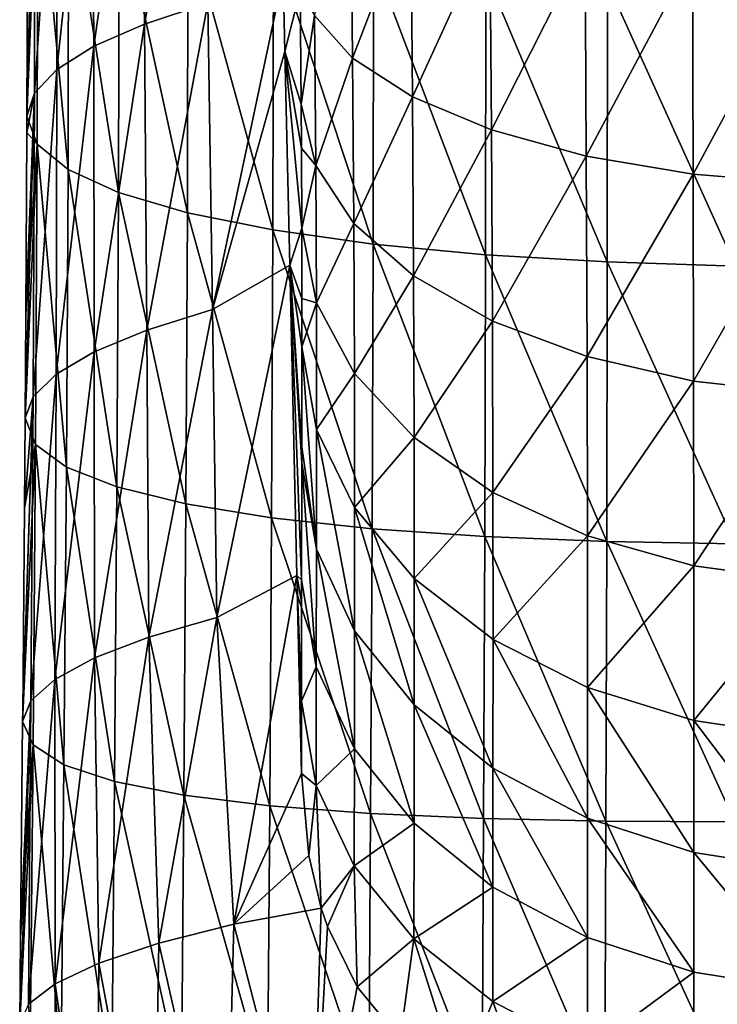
# Model space of a CAD drawing. Header units: millimetres. Extents: x -27 to 27, y -375 to 368.
# Tile 13 of 32: x -25 to -4, y 57 to 85. Entities that reach past the tile are written whole.
import ezdxf

# ---------------------------------------------------------------- set-up
doc = ezdxf.new("R2010")
doc.units = ezdxf.units.MM
doc.header["$LTSCALE"] = 52.148148
for name, color, linetype in [('10', 7, 'CONTINUOUS'), ('12', 7, 'CONTINUOUS'), ('6', 7, 'CONTINUOUS'), ('7', 7, 'CONTINUOUS')]:
    doc.layers.add(name, color=color, linetype=linetype)

msp = doc.modelspace()

# ---------------------------------------------------------------- linework, layer by layer
at = {"layer": '10', "color": 7, "linetype": 'CONTINUOUS', "true_color": 0xa2afbf}
for points in [[(-16.839, 84.196, -6.309), (-16.891, 86.403, -5.563), (-16.395, 85.967, -34.124), (-16.839, 84.196, -6.309)], [(-16.367, 82.675, -32.376), (-16.839, 84.196, -6.309), (-16.395, 85.967, -34.124), (-16.367, 82.675, -32.376)], [(-16.696, 78.008, -8.385), (-16.839, 84.196, -6.309), (-16.349, 79.074, -29.757), (-16.696, 78.008, -8.385)], [(-16.349, 79.074, -29.757), (-16.839, 84.196, -6.309), (-16.359, 81.393, -31.527), (-16.349, 79.074, -29.757)], [(-16.359, 81.393, -31.527), (-16.839, 84.196, -6.309), (-16.367, 82.675, -32.376), (-16.359, 81.393, -31.527)], [(-16.345, 77.041, -27.932), (-16.696, 78.008, -8.385), (-16.349, 79.074, -29.757), (-16.345, 77.041, -27.932)], [(-16.489, 69.005, -11.286), (-16.696, 78.008, -8.385), (-16.353, 68.874, -19.119), (-16.489, 69.005, -11.286)], [(-16.353, 68.874, -19.119), (-16.696, 78.008, -8.385), (-16.347, 72.259, -22.934), (-16.353, 68.874, -19.119)], [(-16.347, 72.259, -22.934), (-16.696, 78.008, -8.385), (-16.346, 72.734, -23.462), (-16.347, 72.259, -22.934)], [(-16.346, 72.734, -23.462), (-16.696, 78.008, -8.385), (-16.344, 75.638, -26.532), (-16.346, 72.734, -23.462)], [(-16.344, 75.638, -26.532), (-16.696, 78.008, -8.385), (-16.345, 77.041, -27.932), (-16.344, 75.638, -26.532)], [(-16.359, 63.258, -13.015), (-16.489, 69.005, -11.286), (-16.357, 65.361, -15.285), (-16.359, 63.258, -13.015)], [(-16.357, 65.361, -15.285), (-16.489, 69.005, -11.286), (-16.354, 68.244, -18.427), (-16.357, 65.361, -15.285)], [(-16.354, 68.244, -18.427), (-16.489, 69.005, -11.286), (-16.353, 68.874, -19.119), (-16.354, 68.244, -18.427)]]:
    msp.add_3dface(points, dxfattribs=at)
at = {"layer": '12', "color": 7, "linetype": 'CONTINUOUS', "true_color": 0xa2afbf}
for points in [[(-14.874, 84.011, -40.422), (-15.977, 85.249, -37.475), (-14.926, 89.127, -42.16), (-14.874, 84.011, -40.422)], [(-13.188, 88.406, -44.984), (-14.874, 84.011, -40.422), (-14.926, 89.127, -42.16), (-13.188, 88.406, -44.984)], [(-13.14, 82.888, -43.097), (-14.874, 84.011, -40.422), (-13.188, 88.406, -44.984), (-13.14, 82.888, -43.097)], [(-10.889, 87.788, -47.403), (-13.14, 82.888, -43.097), (-13.188, 88.406, -44.984), (-10.889, 87.788, -47.403)], [(-10.848, 81.926, -45.388), (-13.14, 82.888, -43.097), (-10.889, 87.788, -47.403), (-10.848, 81.926, -45.388)], [(-8.126, 87.3, -49.314), (-10.848, 81.926, -45.388), (-10.889, 87.788, -47.403), (-8.126, 87.3, -49.314)], [(-8.096, 81.166, -47.198), (-10.848, 81.926, -45.388), (-8.126, 87.3, -49.314), (-8.096, 81.166, -47.198)], [(-5.018, 86.962, -50.634), (-8.096, 81.166, -47.198), (-8.126, 87.3, -49.314), (-5.018, 86.962, -50.634)], [(-4.999, 80.641, -48.448), (-8.096, 81.166, -47.198), (-5.018, 86.962, -50.634), (-4.999, 80.641, -48.448)], [(-1.696, 86.79, -51.309), (-4.999, 80.641, -48.448), (-5.018, 86.962, -50.634), (-1.696, 86.79, -51.309)], [(-1.69, 80.373, -49.087), (-4.999, 80.641, -48.448), (-1.696, 86.79, -51.309), (-1.69, 80.373, -49.087)], [(-16.367, 82.675, -32.376), (-16.395, 85.967, -34.124), (-15.977, 85.249, -37.475), (-16.367, 82.675, -32.376)], [(-15.941, 80.896, -35.211), (-16.367, 82.675, -32.376), (-15.977, 85.249, -37.475), (-15.941, 80.896, -35.211)], [(-14.874, 84.011, -40.422), (-15.941, 80.896, -35.211), (-15.977, 85.249, -37.475), (-14.874, 84.011, -40.422)], [(-14.839, 79.216, -37.919), (-15.941, 80.896, -35.211), (-14.874, 84.011, -40.422), (-14.839, 79.216, -37.919)], [(-13.14, 82.888, -43.097), (-14.839, 79.216, -37.919), (-14.874, 84.011, -40.422), (-13.14, 82.888, -43.097)], [(-13.108, 77.69, -40.377), (-14.839, 79.216, -37.919), (-13.14, 82.888, -43.097), (-13.108, 77.69, -40.377)], [(-10.848, 81.926, -45.388), (-13.108, 77.69, -40.377), (-13.14, 82.888, -43.097), (-10.848, 81.926, -45.388)], [(-16.359, 81.393, -31.527), (-16.367, 82.675, -32.376), (-15.941, 80.896, -35.211), (-16.359, 81.393, -31.527)], [(-10.821, 76.384, -42.481), (-13.108, 77.69, -40.377), (-10.848, 81.926, -45.388), (-10.821, 76.384, -42.481)], [(-8.096, 81.166, -47.198), (-10.821, 76.384, -42.481), (-10.848, 81.926, -45.388), (-8.096, 81.166, -47.198)], [(-16.349, 79.074, -29.757), (-16.359, 81.393, -31.527), (-15.941, 80.896, -35.211), (-16.349, 79.074, -29.757)], [(-8.075, 75.353, -44.143), (-10.821, 76.384, -42.481), (-8.096, 81.166, -47.198), (-8.075, 75.353, -44.143)], [(-4.999, 80.641, -48.448), (-8.075, 75.353, -44.143), (-8.096, 81.166, -47.198), (-4.999, 80.641, -48.448)], [(-15.922, 76.909, -32.298), (-16.349, 79.074, -29.757), (-15.941, 80.896, -35.211), (-15.922, 76.909, -32.298)], [(-14.839, 79.216, -37.919), (-15.922, 76.909, -32.298), (-15.941, 80.896, -35.211), (-14.839, 79.216, -37.919)], [(-4.987, 74.64, -45.292), (-8.075, 75.353, -44.143), (-4.999, 80.641, -48.448), (-4.987, 74.64, -45.292)], [(-1.69, 80.373, -49.087), (-4.987, 74.64, -45.292), (-4.999, 80.641, -48.448), (-1.69, 80.373, -49.087)], [(-1.687, 74.275, -45.879), (-4.987, 74.64, -45.292), (-1.69, 80.373, -49.087), (-1.687, 74.275, -45.879)], [(-14.82, 74.862, -34.733), (-15.922, 76.909, -32.298), (-14.839, 79.216, -37.919), (-14.82, 74.862, -34.733)], [(-13.108, 77.69, -40.377), (-14.82, 74.862, -34.733), (-14.839, 79.216, -37.919), (-13.108, 77.69, -40.377)], [(-16.345, 77.041, -27.932), (-16.349, 79.074, -29.757), (-15.922, 76.909, -32.298), (-16.345, 77.041, -27.932)], [(-13.091, 73.003, -36.943), (-14.82, 74.862, -34.733), (-13.108, 77.69, -40.377), (-13.091, 73.003, -36.943)], [(-10.821, 76.384, -42.481), (-13.091, 73.003, -36.943), (-13.108, 77.69, -40.377), (-10.821, 76.384, -42.481)], [(-16.344, 75.638, -26.532), (-16.345, 77.041, -27.932), (-15.922, 76.909, -32.298), (-16.344, 75.638, -26.532)], [(-15.916, 73.241, -28.866), (-16.344, 75.638, -26.532), (-15.922, 76.909, -32.298), (-15.916, 73.241, -28.866)], [(-14.82, 74.862, -34.733), (-15.916, 73.241, -28.866), (-15.922, 76.909, -32.298), (-14.82, 74.862, -34.733)], [(-10.806, 71.412, -38.835), (-13.091, 73.003, -36.943), (-10.821, 76.384, -42.481), (-10.806, 71.412, -38.835)], [(-8.075, 75.353, -44.143), (-10.806, 71.412, -38.835), (-10.821, 76.384, -42.481), (-8.075, 75.353, -44.143)], [(-16.346, 72.734, -23.462), (-16.344, 75.638, -26.532), (-15.919, 69.764, -25.145), (-16.346, 72.734, -23.462)], [(-15.919, 69.764, -25.145), (-16.344, 75.638, -26.532), (-15.916, 73.241, -28.866), (-15.919, 69.764, -25.145)], [(-8.064, 70.155, -40.329), (-10.806, 71.412, -38.835), (-8.075, 75.353, -44.143), (-8.064, 70.155, -40.329)], [(-4.987, 74.64, -45.292), (-8.064, 70.155, -40.329), (-8.075, 75.353, -44.143), (-4.987, 74.64, -45.292)], [(-14.814, 70.972, -31.094), (-15.916, 73.241, -28.866), (-14.82, 74.862, -34.733), (-14.814, 70.972, -31.094)], [(-13.091, 73.003, -36.943), (-14.814, 70.972, -31.094), (-14.82, 74.862, -34.733), (-13.091, 73.003, -36.943)], [(-4.98, 69.286, -41.362), (-8.064, 70.155, -40.329), (-4.987, 74.64, -45.292), (-4.98, 69.286, -41.362)], [(-1.687, 74.275, -45.879), (-4.98, 69.286, -41.362), (-4.987, 74.64, -45.292), (-1.687, 74.275, -45.879)], [(-1.685, 68.843, -41.89), (-4.98, 69.286, -41.362), (-1.687, 74.275, -45.879), (-1.685, 68.843, -41.89)], [(-14.817, 67.402, -27.273), (-15.919, 69.764, -25.145), (-15.916, 73.241, -28.866), (-14.817, 67.402, -27.273)], [(-14.814, 70.972, -31.094), (-14.817, 67.402, -27.273), (-15.916, 73.241, -28.866), (-14.814, 70.972, -31.094)], [(-13.084, 68.913, -33.116), (-14.814, 70.972, -31.094), (-13.091, 73.003, -36.943), (-13.084, 68.913, -33.116)], [(-10.806, 71.412, -38.835), (-13.084, 68.913, -33.116), (-13.091, 73.003, -36.943), (-10.806, 71.412, -38.835)], [(-16.347, 72.259, -22.934), (-16.346, 72.734, -23.462), (-15.919, 69.764, -25.145), (-16.347, 72.259, -22.934)], [(-16.353, 68.874, -19.119), (-16.347, 72.259, -22.934), (-15.925, 66.359, -21.315), (-16.353, 68.874, -19.119)], [(-15.925, 66.359, -21.315), (-16.347, 72.259, -22.934), (-15.919, 69.764, -25.145), (-15.925, 66.359, -21.315)], [(-10.8, 67.149, -34.847), (-13.084, 68.913, -33.116), (-10.806, 71.412, -38.835), (-10.8, 67.149, -34.847)], [(-8.064, 70.155, -40.329), (-10.8, 67.149, -34.847), (-10.806, 71.412, -38.835), (-8.064, 70.155, -40.329)], [(-13.086, 65.256, -29.205), (-14.817, 67.402, -27.273), (-14.814, 70.972, -31.094), (-13.086, 65.256, -29.205)], [(-13.084, 68.913, -33.116), (-13.086, 65.256, -29.205), (-14.814, 70.972, -31.094), (-13.084, 68.913, -33.116)], [(-8.059, 65.757, -36.214), (-10.8, 67.149, -34.847), (-8.064, 70.155, -40.329), (-8.059, 65.757, -36.214)], [(-4.98, 69.286, -41.362), (-8.059, 65.757, -36.214), (-8.064, 70.155, -40.329), (-4.98, 69.286, -41.362)], [(-14.822, 63.978, -23.424), (-15.925, 66.359, -21.315), (-15.919, 69.764, -25.145), (-14.822, 63.978, -23.424)], [(-14.817, 67.402, -27.273), (-14.822, 63.978, -23.424), (-15.919, 69.764, -25.145), (-14.817, 67.402, -27.273)], [(-4.976, 64.794, -37.158), (-8.059, 65.757, -36.214), (-4.98, 69.286, -41.362), (-4.976, 64.794, -37.158)], [(-1.685, 68.843, -41.89), (-4.976, 64.794, -37.158), (-4.98, 69.286, -41.362), (-1.685, 68.843, -41.89)], [(-16.357, 65.361, -15.285), (-16.354, 68.244, -18.427), (-16.353, 68.874, -19.119), (-16.357, 65.361, -15.285)], [(-16.357, 65.361, -15.285), (-16.353, 68.874, -19.119), (-15.925, 66.359, -21.315), (-16.357, 65.361, -15.285)], [(-10.802, 63.42, -30.859), (-13.086, 65.256, -29.205), (-13.084, 68.913, -33.116), (-10.802, 63.42, -30.859)], [(-10.8, 67.149, -34.847), (-10.802, 63.42, -30.859), (-13.084, 68.913, -33.116), (-10.8, 67.149, -34.847)], [(-1.682, 64.303, -37.641), (-4.976, 64.794, -37.158), (-1.685, 68.843, -41.89), (-1.682, 64.303, -37.641)], [(-13.092, 61.816, -25.34), (-14.822, 63.978, -23.424), (-14.817, 67.402, -27.273), (-13.092, 61.816, -25.34)], [(-13.086, 65.256, -29.205), (-13.092, 61.816, -25.34), (-14.817, 67.402, -27.273), (-13.086, 65.256, -29.205)], [(-8.06, 61.97, -32.165), (-10.802, 63.42, -30.859), (-10.8, 67.149, -34.847), (-8.06, 61.97, -32.165)], [(-8.059, 65.757, -36.214), (-8.06, 61.97, -32.165), (-10.8, 67.149, -34.847), (-8.059, 65.757, -36.214)], [(-15.93, 62.913, -17.496), (-16.357, 65.361, -15.285), (-15.925, 66.359, -21.315), (-15.93, 62.913, -17.496)], [(-14.822, 63.978, -23.424), (-15.93, 62.913, -17.496), (-15.925, 66.359, -21.315), (-14.822, 63.978, -23.424)], [(-4.977, 60.968, -33.067), (-8.06, 61.97, -32.165), (-8.059, 65.757, -36.214), (-4.977, 60.968, -33.067)], [(-4.976, 64.794, -37.158), (-4.977, 60.968, -33.067), (-8.059, 65.757, -36.214), (-4.976, 64.794, -37.158)], [(-16.359, 63.258, -13.015), (-16.357, 65.361, -15.285), (-15.93, 62.913, -17.496), (-16.359, 63.258, -13.015)], [(-10.806, 59.966, -26.979), (-13.092, 61.816, -25.34), (-13.086, 65.256, -29.205), (-10.806, 59.966, -26.979)], [(-10.802, 63.42, -30.859), (-10.806, 59.966, -26.979), (-13.086, 65.256, -29.205), (-10.802, 63.42, -30.859)], [(-1.683, 60.456, -33.528), (-4.977, 60.968, -33.067), (-4.976, 64.794, -37.158), (-1.683, 60.456, -33.528)], [(-1.682, 64.303, -37.641), (-1.683, 60.456, -33.528), (-4.976, 64.794, -37.158), (-1.682, 64.303, -37.641)], [(-14.827, 60.581, -19.661), (-15.93, 62.913, -17.496), (-14.822, 63.978, -23.424), (-14.827, 60.581, -19.661)], [(-13.092, 61.816, -25.34), (-14.827, 60.581, -19.661), (-14.822, 63.978, -23.424), (-13.092, 61.816, -25.34)], [(-8.063, 58.505, -28.274), (-10.806, 59.966, -26.979), (-10.802, 63.42, -30.859), (-8.063, 58.505, -28.274)], [(-8.06, 61.97, -32.165), (-8.063, 58.505, -28.274), (-10.802, 63.42, -30.859), (-8.06, 61.97, -32.165)], [(-16.141, 60.884, -13.877), (-16.359, 63.258, -13.015), (-15.93, 62.913, -17.496), (-16.141, 60.884, -13.877)], [(-15.783, 59.359, -14.661), (-16.141, 60.884, -13.877), (-15.93, 62.913, -17.496), (-15.783, 59.359, -14.661)], [(-14.827, 60.581, -19.661), (-15.783, 59.359, -14.661), (-15.93, 62.913, -17.496), (-14.827, 60.581, -19.661)], [(-4.979, 57.495, -29.169), (-8.063, 58.505, -28.274), (-8.06, 61.97, -32.165), (-4.979, 57.495, -29.169)], [(-4.977, 60.968, -33.067), (-4.979, 57.495, -29.169), (-8.06, 61.97, -32.165), (-4.977, 60.968, -33.067)], [(-13.096, 58.463, -21.625), (-14.827, 60.581, -19.661), (-13.092, 61.816, -25.34), (-13.096, 58.463, -21.625)], [(-10.806, 59.966, -26.979), (-13.096, 58.463, -21.625), (-13.092, 61.816, -25.34), (-10.806, 59.966, -26.979)], [(-1.683, 56.979, -29.626), (-4.979, 57.495, -29.169), (-4.977, 60.968, -33.067), (-1.683, 56.979, -29.626)], [(-1.683, 60.456, -33.528), (-1.683, 56.979, -29.626), (-4.977, 60.968, -33.067), (-1.683, 60.456, -33.528)], [(-15.605, 58.828, -14.986), (-15.783, 59.359, -14.661), (-14.827, 60.581, -19.661), (-15.605, 58.828, -14.986)], [(-14.745, 57.072, -16.308), (-15.605, 58.828, -14.986), (-14.827, 60.581, -19.661), (-14.745, 57.072, -16.308)], [(-13.096, 58.463, -21.625), (-14.745, 57.072, -16.308), (-14.827, 60.581, -19.661), (-13.096, 58.463, -21.625)], [(-10.81, 56.65, -23.308), (-13.096, 58.463, -21.625), (-10.806, 59.966, -26.979), (-10.81, 56.65, -23.308)], [(-8.063, 58.505, -28.274), (-10.81, 56.65, -23.308), (-10.806, 59.966, -26.979), (-8.063, 58.505, -28.274)], [(-13.497, 55.556, -17.843), (-14.745, 57.072, -16.308), (-13.096, 58.463, -21.625), (-13.497, 55.556, -17.843)], [(-11.775, 54.275, -19.54), (-13.497, 55.556, -17.843), (-13.096, 58.463, -21.625), (-11.775, 54.275, -19.54)], [(-10.81, 56.65, -23.308), (-11.775, 54.275, -19.54), (-13.096, 58.463, -21.625), (-10.81, 56.65, -23.308)], [(-8.066, 55.218, -24.636), (-10.81, 56.65, -23.308), (-8.063, 58.505, -28.274), (-8.066, 55.218, -24.636)], [(-4.979, 57.495, -29.169), (-8.066, 55.218, -24.636), (-8.063, 58.505, -28.274), (-4.979, 57.495, -29.169)], [(-4.98, 54.229, -25.554), (-8.066, 55.218, -24.636), (-4.979, 57.495, -29.169), (-4.98, 54.229, -25.554)], [(-1.683, 56.979, -29.626), (-4.98, 54.229, -25.554), (-4.979, 57.495, -29.169), (-1.683, 56.979, -29.626)], [(-1.684, 53.723, -26.023), (-4.98, 54.229, -25.554), (-1.683, 56.979, -29.626), (-1.684, 53.723, -26.023)], [(-9.575, 53.265, -21.221), (-11.775, 54.275, -19.54), (-10.81, 56.65, -23.308), (-9.575, 53.265, -21.221)], [(-8.066, 55.218, -24.636), (-9.575, 53.265, -21.221), (-10.81, 56.65, -23.308), (-8.066, 55.218, -24.636)]]:
    msp.add_3dface(points, dxfattribs=at)
at = {"layer": '6', "color": 7, "linetype": 'CONTINUOUS', "true_color": 0xa2afbf}
for points in [[(-19.227, 94.466, -0.127), (-20.912, 84.997, -0.002), (-21.01, 93.85, 2.607), (-19.227, 94.466, -0.127)], [(-19.069, 85.603, -2.953), (-20.912, 84.997, -0.002), (-19.227, 94.466, -0.127), (-19.069, 85.603, -2.953)], [(-21.01, 93.85, 2.607), (-22.381, 84.351, 3.144), (-22.431, 93.189, 5.532), (-21.01, 93.85, 2.607)], [(-20.912, 84.997, -0.002), (-22.381, 84.351, 3.144), (-21.01, 93.85, 2.607), (-20.912, 84.997, -0.002)], [(-22.431, 93.189, 5.532), (-23.448, 83.679, 6.421), (-23.462, 92.497, 8.596), (-22.431, 93.189, 5.532)], [(-22.381, 84.351, 3.144), (-23.448, 83.679, 6.421), (-22.431, 93.189, 5.532), (-22.381, 84.351, 3.144)], [(-23.448, 83.679, 6.421), (-24.097, 82.993, 9.757), (-23.462, 92.497, 8.596), (-23.448, 83.679, 6.421)], [(-23.462, 92.497, 8.596), (-24.097, 82.993, 9.757), (-24.088, 91.785, 11.738), (-23.462, 92.497, 8.596)], [(-24.097, 82.993, 9.757), (-24.315, 82.323, 13.085), (-24.088, 91.785, 11.738), (-24.097, 82.993, 9.757)], [(-24.088, 91.785, 11.738), (-24.315, 82.323, 13.085), (-24.302, 86.802, 14.014), (-24.088, 91.785, 11.738)], [(-16.891, 86.403, -5.563), (-18.932, 76.714, -5.757), (-19.069, 85.603, -2.953), (-16.891, 86.403, -5.563)], [(-16.839, 84.196, -6.309), (-18.932, 76.714, -5.757), (-16.891, 86.403, -5.563), (-16.839, 84.196, -6.309)], [(-19.069, 85.603, -2.953), (-20.839, 76.121, -2.599), (-20.912, 84.997, -0.002), (-19.069, 85.603, -2.953)], [(-18.932, 76.714, -5.757), (-20.839, 76.121, -2.599), (-19.069, 85.603, -2.953), (-18.932, 76.714, -5.757)], [(-20.912, 84.997, -0.002), (-22.362, 75.492, 0.761), (-22.381, 84.351, 3.144), (-20.912, 84.997, -0.002)], [(-20.839, 76.121, -2.599), (-22.362, 75.492, 0.761), (-20.912, 84.997, -0.002), (-20.839, 76.121, -2.599)], [(-22.362, 75.492, 0.761), (-23.468, 74.841, 4.246), (-22.381, 84.351, 3.144), (-22.362, 75.492, 0.761)], [(-22.381, 84.351, 3.144), (-23.468, 74.841, 4.246), (-23.448, 83.679, 6.421), (-22.381, 84.351, 3.144)], [(-16.696, 78.008, -8.385), (-18.932, 76.714, -5.757), (-16.839, 84.196, -6.309), (-16.696, 78.008, -8.385)], [(-23.468, 74.841, 4.246), (-24.14, 74.184, 7.774), (-23.448, 83.679, 6.421), (-23.468, 74.841, 4.246)], [(-23.448, 83.679, 6.421), (-24.14, 74.184, 7.774), (-24.097, 82.993, 9.757), (-23.448, 83.679, 6.421)], [(-24.14, 74.184, 7.774), (-24.366, 73.58, 11.27), (-24.097, 82.993, 9.757), (-24.14, 74.184, 7.774)], [(-24.097, 82.993, 9.757), (-24.366, 73.58, 11.27), (-24.346, 76.579, 11.893), (-24.097, 82.993, 9.757)], [(-24.317, 81.856, 12.988), (-24.097, 82.993, 9.757), (-24.346, 76.579, 11.893), (-24.317, 81.856, 12.988)], [(-24.315, 82.323, 13.085), (-24.097, 82.993, 9.757), (-24.317, 81.856, 12.988), (-24.315, 82.323, 13.085)], [(-16.696, 78.008, -8.385), (-18.807, 67.79, -8.465), (-18.932, 76.714, -5.757), (-16.696, 78.008, -8.385)], [(-16.489, 69.005, -11.286), (-18.807, 67.79, -8.465), (-16.696, 78.008, -8.385), (-16.489, 69.005, -11.286)], [(-18.932, 76.714, -5.757), (-20.783, 67.217, -5.125), (-20.839, 76.121, -2.599), (-18.932, 76.714, -5.757)], [(-18.807, 67.79, -8.465), (-20.783, 67.217, -5.125), (-18.932, 76.714, -5.757), (-18.807, 67.79, -8.465)], [(-20.839, 76.121, -2.599), (-22.361, 66.611, -1.576), (-22.362, 75.492, 0.761), (-20.839, 76.121, -2.599)], [(-20.783, 67.217, -5.125), (-22.361, 66.611, -1.576), (-20.839, 76.121, -2.599), (-20.783, 67.217, -5.125)], [(-22.361, 66.611, -1.576), (-23.508, 65.989, 2.097), (-22.362, 75.492, 0.761), (-22.361, 66.611, -1.576)], [(-22.362, 75.492, 0.761), (-23.508, 65.989, 2.097), (-23.468, 74.841, 4.246), (-22.362, 75.492, 0.761)], [(-23.508, 65.989, 2.097), (-24.206, 65.367, 5.801), (-23.468, 74.841, 4.246), (-23.508, 65.989, 2.097)], [(-23.468, 74.841, 4.246), (-24.206, 65.367, 5.801), (-24.14, 74.184, 7.774), (-23.468, 74.841, 4.246)], [(-24.206, 65.367, 5.801), (-24.441, 64.772, 9.442), (-24.14, 74.184, 7.774), (-24.206, 65.367, 5.801)], [(-24.14, 74.184, 7.774), (-24.441, 64.772, 9.442), (-24.439, 64.974, 9.484), (-24.14, 74.184, 7.774)], [(-24.386, 70.954, 10.725), (-24.14, 74.184, 7.774), (-24.439, 64.974, 9.484), (-24.386, 70.954, 10.725)], [(-24.366, 73.58, 11.27), (-24.14, 74.184, 7.774), (-24.386, 70.954, 10.725), (-24.366, 73.58, 11.27)], [(-18.807, 67.79, -8.465), (-16.489, 69.005, -11.286), (-18.317, 58.894, -11.497), (-18.807, 67.79, -8.465)], [(-16.489, 69.005, -11.286), (-16.359, 63.258, -13.015), (-18.317, 58.894, -11.497), (-16.489, 69.005, -11.286)], [(-20.783, 67.217, -5.125), (-18.807, 67.79, -8.465), (-20.488, 58.343, -7.957), (-20.783, 67.217, -5.125)], [(-20.488, 58.343, -7.957), (-18.807, 67.79, -8.465), (-18.317, 58.894, -11.497), (-20.488, 58.343, -7.957)], [(-22.361, 66.611, -1.576), (-20.783, 67.217, -5.125), (-22.228, 57.759, -4.169), (-22.361, 66.611, -1.576)], [(-22.228, 57.759, -4.169), (-20.783, 67.217, -5.125), (-20.488, 58.343, -7.957), (-22.228, 57.759, -4.169)], [(-23.508, 65.989, 2.097), (-22.361, 66.611, -1.576), (-23.495, 57.161, -0.235), (-23.508, 65.989, 2.097)], [(-23.495, 57.161, -0.235), (-22.361, 66.611, -1.576), (-22.228, 57.759, -4.169), (-23.495, 57.161, -0.235)], [(-24.206, 65.367, 5.801), (-23.508, 65.989, 2.097), (-24.266, 56.567, 3.733), (-24.206, 65.367, 5.801)], [(-24.266, 56.567, 3.733), (-23.508, 65.989, 2.097), (-23.495, 57.161, -0.235), (-24.266, 56.567, 3.733)], [(-24.503, 58.514, 8.143), (-24.206, 65.367, 5.801), (-24.526, 56.002, 7.622), (-24.503, 58.514, 8.143)], [(-24.526, 56.002, 7.622), (-24.206, 65.367, 5.801), (-24.266, 56.567, 3.733), (-24.526, 56.002, 7.622)], [(-24.441, 64.772, 9.442), (-24.206, 65.367, 5.801), (-24.503, 58.514, 8.143), (-24.441, 64.772, 9.442)], [(-18.317, 58.894, -11.497), (-16.359, 63.258, -13.015), (-16.141, 60.884, -13.877), (-18.317, 58.894, -11.497)], [(-15.783, 59.359, -14.661), (-18.317, 58.894, -11.497), (-16.141, 60.884, -13.877), (-15.783, 59.359, -14.661)], [(-18.317, 58.894, -11.497), (-15.783, 59.359, -14.661), (-16.074, 50.189, -16.257), (-18.317, 58.894, -11.497)], [(-15.783, 59.359, -14.661), (-15.605, 58.828, -14.986), (-16.074, 50.189, -16.257), (-15.783, 59.359, -14.661)], [(-20.488, 58.343, -7.957), (-18.317, 58.894, -11.497), (-18.548, 49.745, -13.075), (-20.488, 58.343, -7.957)], [(-18.548, 49.745, -13.075), (-18.317, 58.894, -11.497), (-16.074, 50.189, -16.257), (-18.548, 49.745, -13.075)], [(-16.074, 50.189, -16.257), (-15.605, 58.828, -14.986), (-14.745, 57.072, -16.308), (-16.074, 50.189, -16.257)], [(-22.228, 57.759, -4.169), (-20.488, 58.343, -7.957), (-20.643, 49.262, -9.561), (-22.228, 57.759, -4.169)], [(-20.643, 49.262, -9.561), (-20.488, 58.343, -7.957), (-18.548, 49.745, -13.075), (-20.643, 49.262, -9.561)], [(-23.495, 57.161, -0.235), (-22.228, 57.759, -4.169), (-22.319, 48.755, -5.814), (-23.495, 57.161, -0.235)], [(-22.319, 48.755, -5.814), (-22.228, 57.759, -4.169), (-20.643, 49.262, -9.561), (-22.319, 48.755, -5.814)], [(-24.266, 56.567, 3.733), (-23.495, 57.161, -0.235), (-23.539, 48.239, -1.933), (-24.266, 56.567, 3.733)], [(-23.539, 48.239, -1.933), (-23.495, 57.161, -0.235), (-22.319, 48.755, -5.814), (-23.539, 48.239, -1.933)], [(-13.497, 55.556, -17.843), (-16.074, 50.189, -16.257), (-14.745, 57.072, -16.308), (-13.497, 55.556, -17.843)]]:
    msp.add_3dface(points, dxfattribs=at)
at = {"layer": '7', "color": 7, "linetype": 'CONTINUOUS', "true_color": 0xa2afbf}
for points in [[(-24.302, 86.802, 14.014), (-24.315, 82.323, 13.085), (-23.999, 90.212, 18.615), (-24.302, 86.802, 14.014)], [(-23.999, 90.212, 18.615), (-24.315, 82.323, 13.085), (-24.015, 81.514, 16.874), (-23.999, 90.212, 18.615)], [(-23.999, 90.212, 18.615), (-24.015, 81.514, 16.874), (-23.124, 80.778, 20.487), (-23.999, 90.212, 18.615)], [(-23.108, 89.4, 22.196), (-23.999, 90.212, 18.615), (-23.124, 80.778, 20.487), (-23.108, 89.4, 22.196)], [(-23.108, 89.4, 22.196), (-23.124, 80.778, 20.487), (-21.662, 80.114, 23.847), (-23.108, 89.4, 22.196)], [(-21.646, 88.646, 25.56), (-23.108, 89.4, 22.196), (-21.662, 80.114, 23.847), (-21.646, 88.646, 25.56)], [(-21.646, 88.646, 25.56), (-21.662, 80.114, 23.847), (-19.664, 79.526, 26.888), (-21.646, 88.646, 25.56)], [(-19.649, 87.963, 28.634), (-21.646, 88.646, 25.56), (-19.664, 79.526, 26.888), (-19.649, 87.963, 28.634)], [(-19.649, 87.963, 28.634), (-19.664, 79.526, 26.888), (-17.183, 79.024, 29.553), (-19.649, 87.963, 28.634)], [(-17.169, 87.365, 31.351), (-19.649, 87.963, 28.634), (-17.183, 79.024, 29.553), (-17.169, 87.365, 31.351)], [(-17.169, 87.365, 31.351), (-17.183, 79.024, 29.553), (-14.276, 78.617, 31.791), (-17.169, 87.365, 31.351)], [(-14.264, 86.866, 33.651), (-17.169, 87.365, 31.351), (-14.276, 78.617, 31.791), (-14.264, 86.866, 33.651)], [(-14.264, 86.866, 33.651), (-14.276, 78.617, 31.791), (-11.018, 78.307, 33.566), (-14.264, 86.866, 33.651)], [(-11.009, 86.473, 35.487), (-14.264, 86.866, 33.651), (-11.018, 78.307, 33.566), (-11.009, 86.473, 35.487)], [(-11.009, 86.473, 35.487), (-11.018, 78.307, 33.566), (-7.489, 78.096, 34.845), (-11.009, 86.473, 35.487)], [(-7.482, 86.193, 36.82), (-11.009, 86.473, 35.487), (-7.489, 78.096, 34.845), (-7.482, 86.193, 36.82)], [(-7.482, 86.193, 36.82), (-7.489, 78.096, 34.845), (-3.773, 77.977, 35.611), (-7.482, 86.193, 36.82)], [(-3.77, 86.027, 37.625), (-7.482, 86.193, 36.82), (-3.773, 77.977, 35.611), (-3.77, 86.027, 37.625)], [(-24.315, 82.323, 13.085), (-24.317, 81.856, 12.988), (-24.015, 81.514, 16.874), (-24.315, 82.323, 13.085)], [(-24.317, 81.856, 12.988), (-24.346, 76.579, 11.893), (-24.015, 81.514, 16.874), (-24.317, 81.856, 12.988)], [(-24.346, 76.579, 11.893), (-24.366, 73.58, 11.27), (-24.015, 81.514, 16.874), (-24.346, 76.579, 11.893)], [(-24.015, 81.514, 16.874), (-24.366, 73.58, 11.27), (-24.066, 72.805, 15.13), (-24.015, 81.514, 16.874)], [(-24.015, 81.514, 16.874), (-24.066, 72.805, 15.13), (-23.173, 72.146, 18.779), (-24.015, 81.514, 16.874)], [(-23.124, 80.778, 20.487), (-24.015, 81.514, 16.874), (-23.173, 72.146, 18.779), (-23.124, 80.778, 20.487)], [(-23.124, 80.778, 20.487), (-23.173, 72.146, 18.779), (-21.709, 71.572, 22.142), (-23.124, 80.778, 20.487)], [(-21.662, 80.114, 23.847), (-23.124, 80.778, 20.487), (-21.709, 71.572, 22.142), (-21.662, 80.114, 23.847)], [(-21.662, 80.114, 23.847), (-21.709, 71.572, 22.142), (-19.707, 71.081, 25.161), (-21.662, 80.114, 23.847)], [(-19.664, 79.526, 26.888), (-21.662, 80.114, 23.847), (-19.707, 71.081, 25.161), (-19.664, 79.526, 26.888)], [(-19.664, 79.526, 26.888), (-19.707, 71.081, 25.161), (-17.221, 70.675, 27.788), (-19.664, 79.526, 26.888)], [(-17.183, 79.024, 29.553), (-19.664, 79.526, 26.888), (-17.221, 70.675, 27.788), (-17.183, 79.024, 29.553)], [(-17.183, 79.024, 29.553), (-17.221, 70.675, 27.788), (-14.308, 70.361, 29.978), (-17.183, 79.024, 29.553)], [(-14.276, 78.617, 31.791), (-17.183, 79.024, 29.553), (-14.308, 70.361, 29.978), (-14.276, 78.617, 31.791)], [(-14.276, 78.617, 31.791), (-14.308, 70.361, 29.978), (-11.043, 70.135, 31.702), (-14.276, 78.617, 31.791)], [(-11.018, 78.307, 33.566), (-14.276, 78.617, 31.791), (-11.043, 70.135, 31.702), (-11.018, 78.307, 33.566)], [(-11.018, 78.307, 33.566), (-11.043, 70.135, 31.702), (-7.505, 69.992, 32.936), (-11.018, 78.307, 33.566)], [(-7.489, 78.096, 34.845), (-11.018, 78.307, 33.566), (-7.505, 69.992, 32.936), (-7.489, 78.096, 34.845)], [(-7.489, 78.096, 34.845), (-7.505, 69.992, 32.936), (-3.782, 69.92, 33.671), (-7.489, 78.096, 34.845)], [(-3.773, 77.977, 35.611), (-7.489, 78.096, 34.845), (-3.782, 69.92, 33.671), (-3.773, 77.977, 35.611)], [(-24.366, 73.58, 11.27), (-24.386, 70.954, 10.725), (-24.066, 72.805, 15.13), (-24.366, 73.58, 11.27)], [(-24.439, 64.974, 9.484), (-24.441, 64.772, 9.442), (-24.066, 72.805, 15.13), (-24.439, 64.974, 9.484)], [(-24.066, 72.805, 15.13), (-24.441, 64.772, 9.442), (-24.139, 64.097, 13.376), (-24.066, 72.805, 15.13)], [(-24.386, 70.954, 10.725), (-24.439, 64.974, 9.484), (-24.066, 72.805, 15.13), (-24.386, 70.954, 10.725)], [(-24.066, 72.805, 15.13), (-24.139, 64.097, 13.376), (-23.245, 63.516, 17.06), (-24.066, 72.805, 15.13)], [(-23.173, 72.146, 18.779), (-24.066, 72.805, 15.13), (-23.245, 63.516, 17.06), (-23.173, 72.146, 18.779)], [(-23.173, 72.146, 18.779), (-23.245, 63.516, 17.06), (-21.776, 63.033, 20.433), (-23.173, 72.146, 18.779)], [(-21.709, 71.572, 22.142), (-23.173, 72.146, 18.779), (-21.776, 63.033, 20.433), (-21.709, 71.572, 22.142)], [(-21.709, 71.572, 22.142), (-21.776, 63.033, 20.433), (-19.768, 62.636, 23.443), (-21.709, 71.572, 22.142)], [(-19.707, 71.081, 25.161), (-21.709, 71.572, 22.142), (-19.768, 62.636, 23.443), (-19.707, 71.081, 25.161)], [(-19.707, 71.081, 25.161), (-19.768, 62.636, 23.443), (-17.275, 62.326, 26.046), (-19.707, 71.081, 25.161)], [(-17.221, 70.675, 27.788), (-19.707, 71.081, 25.161), (-17.275, 62.326, 26.046), (-17.221, 70.675, 27.788)], [(-17.221, 70.675, 27.788), (-17.275, 62.326, 26.046), (-14.353, 62.103, 28.202), (-17.221, 70.675, 27.788)], [(-14.308, 70.361, 29.978), (-17.221, 70.675, 27.788), (-14.353, 62.103, 28.202), (-14.308, 70.361, 29.978)], [(-14.308, 70.361, 29.978), (-14.353, 62.103, 28.202), (-11.077, 61.959, 29.891), (-14.308, 70.361, 29.978)], [(-11.043, 70.135, 31.702), (-14.308, 70.361, 29.978), (-11.077, 61.959, 29.891), (-11.043, 70.135, 31.702)], [(-11.043, 70.135, 31.702), (-11.077, 61.959, 29.891), (-7.529, 61.883, 31.093), (-11.043, 70.135, 31.702)], [(-7.505, 69.992, 32.936), (-11.043, 70.135, 31.702), (-7.529, 61.883, 31.093), (-7.505, 69.992, 32.936)], [(-7.505, 69.992, 32.936), (-7.529, 61.883, 31.093), (-3.794, 61.857, 31.804), (-7.505, 69.992, 32.936)], [(-3.782, 69.92, 33.671), (-7.505, 69.992, 32.936), (-3.794, 61.857, 31.804), (-3.782, 69.92, 33.671)], [(-24.441, 64.772, 9.442), (-24.503, 58.514, 8.143), (-24.139, 64.097, 13.376), (-24.441, 64.772, 9.442)], [(-24.503, 58.514, 8.143), (-24.526, 56.002, 7.622), (-24.139, 64.097, 13.376), (-24.503, 58.514, 8.143)], [(-24.139, 64.097, 13.376), (-24.526, 56.002, 7.622), (-24.224, 55.403, 11.603), (-24.139, 64.097, 13.376)], [(-24.139, 64.097, 13.376), (-24.224, 55.403, 11.603), (-23.326, 54.903, 15.315), (-24.139, 64.097, 13.376)], [(-23.245, 63.516, 17.06), (-24.139, 64.097, 13.376), (-23.326, 54.903, 15.315), (-23.245, 63.516, 17.06)], [(-23.245, 63.516, 17.06), (-23.326, 54.903, 15.315), (-21.853, 54.51, 18.702), (-23.245, 63.516, 17.06)], [(-21.776, 63.033, 20.433), (-23.245, 63.516, 17.06), (-21.853, 54.51, 18.702), (-21.776, 63.033, 20.433)], [(-21.776, 63.033, 20.433), (-21.853, 54.51, 18.702), (-19.839, 54.206, 21.713), (-21.776, 63.033, 20.433)], [(-19.768, 62.636, 23.443), (-21.776, 63.033, 20.433), (-19.839, 54.206, 21.713), (-19.768, 62.636, 23.443)], [(-19.768, 62.636, 23.443), (-19.839, 54.206, 21.713), (-17.337, 53.987, 24.309), (-19.768, 62.636, 23.443)], [(-17.275, 62.326, 26.046), (-19.768, 62.636, 23.443), (-17.337, 53.987, 24.309), (-17.275, 62.326, 26.046)], [(-17.275, 62.326, 26.046), (-17.337, 53.987, 24.309), (-14.404, 53.85, 26.453), (-17.275, 62.326, 26.046)], [(-14.353, 62.103, 28.202), (-17.275, 62.326, 26.046), (-14.404, 53.85, 26.453), (-14.353, 62.103, 28.202)], [(-14.353, 62.103, 28.202), (-14.404, 53.85, 26.453), (-11.117, 53.784, 28.125), (-14.353, 62.103, 28.202)], [(-11.077, 61.959, 29.891), (-14.353, 62.103, 28.202), (-11.117, 53.784, 28.125), (-11.077, 61.959, 29.891)], [(-11.077, 61.959, 29.891), (-11.117, 53.784, 28.125), (-7.556, 53.77, 29.311), (-11.077, 61.959, 29.891)], [(-7.529, 61.883, 31.093), (-11.077, 61.959, 29.891), (-7.556, 53.77, 29.311), (-7.529, 61.883, 31.093)], [(-7.529, 61.883, 31.093), (-7.556, 53.77, 29.311), (-3.807, 53.787, 30.011), (-7.529, 61.883, 31.093)], [(-3.794, 61.857, 31.804), (-7.529, 61.883, 31.093), (-3.807, 53.787, 30.011), (-3.794, 61.857, 31.804)]]:
    msp.add_3dface(points, dxfattribs=at)

doc.saveas('drawing.dxf')
